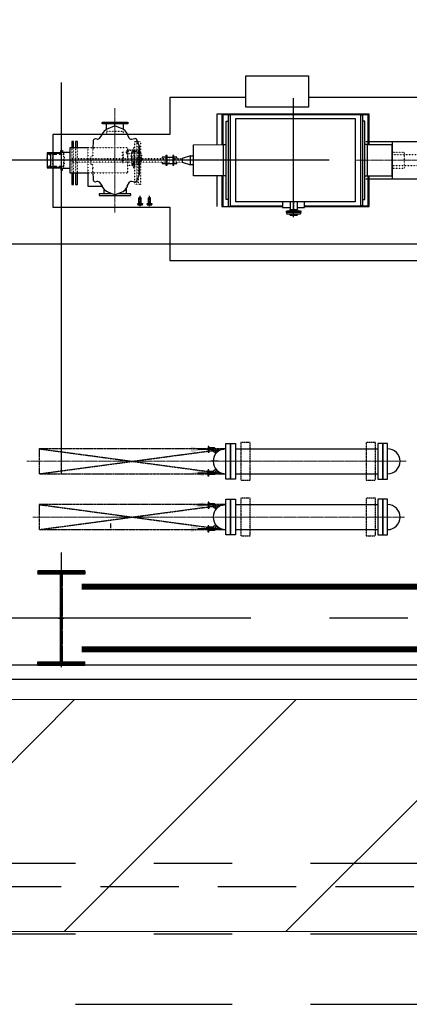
# Model space of a CAD drawing. Header units: inches. Extents: x -4968858 to -265257, y -220693 to 1871410.
# Tile 109 of 225: x -1905428 to -1899213, y 1132719 to 1148427. Entities that reach past the tile are written whole.
import ezdxf

# ---------------------------------------------------------------- set-up
doc = ezdxf.new("R2010")
doc.units = ezdxf.units.IN
doc.header["$MEASUREMENT"] = 0
for name, pattern in [('CENTER', [2, 1.25, -0.25, 0.25, -0.25]), ('CENTER2', [1.125, 0.75, -0.125, 0.125, -0.125]), ('CONTINOUS', [0]), ('DASHDOT', [1, 0.5, -0.25, 0, -0.25]), ('GTCHAIN', [24, 16, -3.2, 1.6, -3.2]), ('GTDASH', [12, 8, -4]), ('GTDOT', [6, 1.6, -4.4]), ('HIDDEN', [0.375, 0.25, -0.125]), ('PHANTOM', [2.5, 1.25, -0.25, 0.25, -0.25, 0.25, -0.25])]:
    doc.linetypes.add(name, pattern=pattern)
for name, color, linetype in [('0-7-COL', 2, 'CENTER'), ('BLDG_H', 9, 'Continuous'), ('COL', 2, 'CENTER'), ('DIM', 2, 'Continuous'), ('EQP', 1, 'Continuous'), ('EQP0', 3, 'Continuous'), ('GRID', 8, 'Continuous'), ('grid-20m', 53, 'Continuous'), ('HATCH', 9, 'Continuous'), ('MECH_EQ', 6, 'Continuous'), ('PIPE RACK', 150, 'Continuous'), ('STR', 2, 'Continuous'), ('WALL', 6, 'Continuous')]:
    doc.layers.add(name, color=color, linetype=linetype)
doc.layers.add('CEN', color=120, linetype='CENTER', lineweight=13)
doc.layers.add('P', color=250, linetype='Continuous', lineweight=100)

# ---------------------------------------------------------------- blocks, each defined once
blk = doc.blocks.new('AA')
at = {"color": 0, "linetype": 'ByBlock'}
blk.add_solid([(0, 0), (-4, 1), (-4, -1)], dxfattribs=at)
blk = doc.blocks.new('BFP')
at = {"layer": '0-7-COL', "linetype": 'CENTER2', "ltscale": 2}
for p, q in [((50400, 129130), (50400, 127233)), ((49833, 128222), (55077, 128222))]:
    blk.add_line(p, q, dxfattribs=at)
at = {"layer": 'CEN'}
for p, q in [((53250, 129055), (53250, 127389)), ((47941, 128222), (49426, 128222))]:
    blk.add_line(p, q, dxfattribs=at)
at = {"layer": 'DIM', "color": 1, "flags": 128}
for points in [[(52375, 127809), (54240, 127809), (54240, 128969), (52375, 128969), (52375, 129822), (44570, 129822), (44570, 129680)], [(44570, 127780), (44570, 127222), (50163, 127222), (50163, 127372), (51163, 127372), (51163, 127222), (52375, 127222), (52375, 127809)]]:
    blk.add_lwpolyline(points, dxfattribs=at)
at = {"layer": 'DIM', "color": 1}
blk.add_lwpolyline([(50163, 127372), (51163, 127372), (51163, 126872), (50163, 126872)], close=True, dxfattribs=at)
at = {"layer": 'EQP0'}
for p, q in [((50224, 128973), (50224, 128887)), ((50343, 128973), (50224, 128973)), ((50400, 128973), (50400, 128973)), ((50577, 128973), (50457, 128973)), ((50577, 128887), (50577, 128973)), ((50224, 128957), (49195, 128957)), ((49195, 128957), (49195, 128471)), ((49303, 128949), (49210, 128949)), ((49210, 128949), (49210, 128471)), ((49303, 128847), (49263, 128847)), ((49263, 128847), (49263, 127597)), ((49303, 127495), (49303, 128949)), ((49303, 128949), (49326, 128949)), ((50224, 128949), (49326, 128949)), ((49326, 128949), (49326, 127495)), ((49420, 127557), (49420, 128887)), ((49420, 128887), (50343, 128887)), ((50400, 128887), (50400, 128887)), ((50457, 128887), (51320, 128887)), ((51545, 128957), (50577, 128957)), ((51414, 128949), (50577, 128949)), ((51320, 128887), (51320, 127557)), ((51414, 127495), (51414, 128949)), ((51437, 128949), (51437, 127495)), ((51437, 128847), (51477, 128847)), ((51477, 128847), (51477, 127597)), ((51530, 128471), (51530, 128949)), ((51545, 128471), (51545, 128957)), ((51627, 128471), (51627, 128957)), ((52683, 128912), (52683, 128822)), ((52683, 128822), (52717, 128822)), ((52717, 128912), (52717, 128822)), ((52833, 128912), (52833, 128822)), ((52833, 128822), (52867, 128822)), ((52867, 128912), (52867, 128822)), ((53059, 128657), (53055, 128650)), ((53086, 128692), (53059, 128657)), ((53121, 128719), (53086, 128692)), ((53144, 128730), (53121, 128719)), ((53239, 128767), (53144, 128730)), ((53250, 128769), (53239, 128767)), ((53261, 128767), (53250, 128769)), ((53365, 128725), (53261, 128767)), ((53386, 128715), (53365, 128725)), ((53421, 128688), (53386, 128715)), ((53438, 128667), (53421, 128688)), ((53460, 128637), (53438, 128667)), ((53469, 128783), (53469, 128786)), ((48118, 128522), (49248, 128522)), ((48823, 128522), (48823, 127922)), ((52879, 128494), (52860, 128443)), ((52901, 128548), (52879, 128494)), ((52902, 128552), (52901, 128548)), ((52913, 128563), (52902, 128552)), ((52928, 128567), (52913, 128563)), ((52934, 128567), (52928, 128567)), ((52988, 128556), (52934, 128567)), ((52994, 128555), (52988, 128556)), ((53009, 128559), (52994, 128555)), ((53020, 128571), (53009, 128559)), ((53053, 128637), (53020, 128572)), ((53020, 128572), (53020, 128571)), ((53055, 128650), (53049, 128637)), ((53503, 128568), (53454, 128637)), ((53682, 128637), (53454, 128637)), ((53512, 128560), (53503, 128568)), ((53527, 128556), (53512, 128560)), ((53535, 128557), (53527, 128556)), ((53559, 128563), (53535, 128557)), ((53566, 128564), (53559, 128563)), ((53581, 128560), (53566, 128564)), ((53592, 128549), (53581, 128560)), ((53596, 128536), (53592, 128549)), ((53600, 128494), (53596, 128536)), ((53605, 128444), (53600, 128494)), ((53682, 128404), (53682, 128637)), ((53880, 128610), (53850, 128610)), ((53850, 128610), (53850, 128422)), ((53880, 128422), (53880, 128610)), ((53940, 128610), (53910, 128610)), ((53910, 128610), (53910, 128422)), ((53940, 128422), (53940, 128610)), ((48823, 128346), (48830, 128346)), ((49222, 128471), (48830, 128471)), ((48830, 128471), (48830, 127973)), ((49263, 128472), (49223, 128472)), ((49223, 128472), (49223, 127972)), ((51477, 128472), (51517, 128472)), ((51517, 128472), (51517, 127972)), ((51517, 128471), (51997, 128471)), ((51997, 128471), (51997, 127973)), ((52860, 128443), (52860, 128441)), ((52860, 128441), (52860, 128002)), ((53605, 128441), (53605, 128444)), ((53605, 128404), (53605, 128441)), ((53969, 128422), (53682, 128422)), ((53969, 128022), (53969, 128422)), ((54107, 128346), (53969, 128346)), ((54087, 128380), (54083, 128346)), ((54112, 128380), (54087, 128380)), ((54107, 128098), (54107, 128346)), ((54329, 128342), (54107, 128342)), ((54116, 128340), (54107, 128337)), ((54112, 128342), (54112, 128380)), ((54126, 128336), (54116, 128340)), ((54201, 128340), (54192, 128336)), ((54211, 128336), (54201, 128340)), ((54286, 128340), (54277, 128336)), ((54296, 128336), (54286, 128340)), ((54329, 128325), (54329, 128342)), ((51997, 128292), (52043, 128292)), ((52303, 128272), (52263, 128272)), ((52263, 128272), (52263, 128250)), ((52263, 128257), (52263, 128250)), ((52263, 128194), (52263, 128172)), ((52263, 128194), (52263, 128187)), ((52303, 128272), (52311, 128272)), ((52329, 128297), (52311, 128297)), ((52311, 128297), (52311, 128147)), ((52329, 128147), (52329, 128297)), ((52419, 128272), (52329, 128272)), ((52437, 128297), (52419, 128297)), ((52419, 128297), (52419, 128147)), ((52437, 128147), (52437, 128297)), ((52497, 128272), (52437, 128272)), ((52497, 128250), (52497, 128272)), ((52497, 128172), (52497, 128194)), ((54107, 128319), (54136, 128319)), ((54116, 128333), (54112, 128331)), ((54112, 128325), (54112, 128331)), ((54122, 128325), (54112, 128325)), ((54121, 128331), (54116, 128333)), ((54122, 128327), (54121, 128331)), ((54122, 128325), (54122, 128327)), ((54130, 128327), (54126, 128336)), ((54127, 128319), (54130, 128327)), ((54136, 128319), (54138, 128322)), ((54138, 128322), (54140, 128330)), ((54177, 128330), (54140, 128330)), ((54177, 128330), (54180, 128322)), ((54180, 128322), (54182, 128319)), ((54182, 128319), (54221, 128319)), ((54192, 128336), (54188, 128327)), ((54188, 128327), (54191, 128319)), ((54195, 128331), (54193, 128327)), ((54193, 128327), (54195, 128323)), ((54199, 128333), (54195, 128331)), ((54206, 128322), (54195, 128323)), ((54200, 128332), (54199, 128333)), ((54201, 128333), (54200, 128332)), ((54206, 128331), (54201, 128333)), ((54207, 128327), (54206, 128331)), ((54206, 128322), (54207, 128327)), ((54215, 128327), (54211, 128336)), ((54212, 128319), (54215, 128327)), ((54221, 128319), (54223, 128322)), ((54223, 128322), (54225, 128330)), ((54225, 128330), (54263, 128330)), ((54263, 128330), (54265, 128322)), ((54265, 128322), (54267, 128319)), ((54267, 128319), (54277, 128319)), ((54277, 128336), (54273, 128327)), ((54273, 128327), (54276, 128319)), ((54277, 128319), (54279, 128315)), ((54277, 128124), (54277, 128319)), ((54278, 128316), (54285, 128314)), ((54279, 128315), (54282, 128314)), ((54282, 128314), (54300, 128314)), ((54288, 128314), (54296, 128317)), ((54300, 128327), (54296, 128336)), ((54296, 128317), (54300, 128327)), ((54300, 128314), (54308, 128322)), ((54308, 128322), (54309, 128325)), ((54329, 128325), (54309, 128325)), ((54329, 128119), (54329, 128325)), ((48823, 128097), (48830, 128097)), ((52043, 128152), (51997, 128152)), ((52263, 128172), (52303, 128172)), ((52303, 128172), (52311, 128172)), ((52311, 128147), (52329, 128147)), ((52419, 128172), (52329, 128172)), ((52419, 128147), (52437, 128147)), ((52437, 128172), (52497, 128172)), ((53605, 128003), (53605, 128039)), ((53969, 128098), (54107, 128098)), ((54083, 128098), (54077, 128098)), ((54087, 128064), (54083, 128098)), ((54112, 128064), (54087, 128064)), ((54136, 128124), (54107, 128124)), ((54107, 128107), (54116, 128103)), ((54107, 128102), (54329, 128102)), ((54122, 128119), (54112, 128119)), ((54112, 128119), (54112, 128112)), ((54112, 128112), (54116, 128111)), ((54112, 128102), (54112, 128064)), ((54116, 128111), (54121, 128112)), ((54116, 128103), (54126, 128107)), ((54121, 128112), (54122, 128117)), ((54122, 128117), (54122, 128119)), ((54126, 128107), (54130, 128117)), ((54130, 128117), (54127, 128124)), ((54138, 128122), (54136, 128124)), ((54140, 128114), (54138, 128122)), ((54140, 128114), (54177, 128114)), ((54180, 128122), (54177, 128114)), ((54182, 128124), (54180, 128122)), ((54221, 128124), (54182, 128124)), ((54191, 128124), (54188, 128117)), ((54188, 128117), (54192, 128107)), ((54192, 128107), (54201, 128103)), ((54197, 128121), (54195, 128117)), ((54195, 128117), (54197, 128112)), ((54206, 128121), (54197, 128121)), ((54197, 128112), (54201, 128111)), ((54201, 128111), (54206, 128112)), ((54201, 128103), (54211, 128107)), ((54207, 128117), (54206, 128121)), ((54206, 128112), (54207, 128117)), ((54211, 128107), (54215, 128117)), ((54215, 128117), (54212, 128124)), ((54223, 128122), (54221, 128124)), ((54225, 128114), (54223, 128122)), ((54225, 128114), (54263, 128114)), ((54265, 128122), (54263, 128114)), ((54267, 128124), (54265, 128122)), ((54277, 128124), (54267, 128124)), ((54276, 128124), (54273, 128117)), ((54273, 128117), (54277, 128107)), ((54279, 128128), (54277, 128124)), ((54277, 128107), (54286, 128103)), ((54285, 128130), (54278, 128127)), ((54282, 128130), (54279, 128128)), ((54280, 128117), (54282, 128121)), ((54282, 128112), (54280, 128117)), ((54300, 128130), (54282, 128130)), ((54282, 128121), (54286, 128123)), ((54286, 128111), (54282, 128112)), ((54286, 128123), (54291, 128121)), ((54291, 128112), (54286, 128111)), ((54286, 128103), (54296, 128107)), ((54296, 128126), (54288, 128130)), ((54291, 128121), (54292, 128117)), ((54292, 128117), (54291, 128112)), ((54300, 128117), (54296, 128126)), ((54296, 128107), (54300, 128117)), ((54308, 128122), (54300, 128130)), ((54309, 128119), (54308, 128122)), ((54309, 128119), (54329, 128119)), ((54329, 128102), (54329, 128119)), ((49248, 127922), (48118, 127922)), ((48830, 127973), (49222, 127973)), ((49195, 127973), (49195, 127487)), ((49210, 127973), (49210, 127495)), ((49223, 127972), (49263, 127972)), ((51517, 127972), (51477, 127972)), ((51997, 127973), (51517, 127972)), ((51530, 127495), (51530, 127973)), ((51545, 127487), (51545, 127973)), ((51627, 127487), (51627, 127973)), ((52860, 128002), (52860, 128000)), ((52860, 128000), (52879, 127949)), ((52879, 127949), (52901, 127895)), ((52901, 127895), (52902, 127891)), ((52902, 127891), (52913, 127880)), ((52913, 127880), (52928, 127876)), ((52928, 127876), (52934, 127877)), ((52934, 127877), (52988, 127888)), ((52988, 127888), (52994, 127888)), ((52994, 127888), (53009, 127884)), ((53009, 127884), (53020, 127873)), ((53020, 127873), (53020, 127872)), ((53020, 127872), (53053, 127807)), ((53454, 127807), (53503, 127875)), ((53503, 127875), (53512, 127884)), ((53512, 127884), (53527, 127888)), ((53527, 127888), (53535, 127887)), ((53535, 127887), (53559, 127881)), ((53559, 127881), (53566, 127880)), ((53566, 127880), (53581, 127884)), ((53581, 127884), (53592, 127895)), ((53592, 127895), (53596, 127907)), ((53596, 127907), (53600, 127949)), ((53600, 127949), (53605, 128000)), ((53605, 128000), (53605, 128003)), ((53682, 128022), (53969, 128022)), ((53850, 128022), (53850, 127920)), ((53850, 127920), (53880, 127920)), ((53880, 127920), (53880, 128022)), ((53910, 128022), (53910, 127920)), ((53910, 127920), (53940, 127920)), ((53940, 127920), (53940, 128022)), ((53049, 127807), (53055, 127793)), ((53055, 127793), (53059, 127786)), ((53059, 127786), (53086, 127751)), ((53086, 127751), (53121, 127724)), ((53121, 127724), (53144, 127713)), ((53144, 127713), (53239, 127676)), ((53261, 127676), (53365, 127718)), ((53365, 127718), (53386, 127729)), ((53386, 127729), (53421, 127756)), ((53421, 127756), (53438, 127776)), ((53438, 127776), (53460, 127807)), ((49263, 127597), (49303, 127597)), ((51320, 127557), (49420, 127557)), ((51477, 127597), (51437, 127597)), ((53239, 127676), (53250, 127674)), ((53250, 127674), (53261, 127676)), ((49195, 127487), (50193, 127487)), ((49210, 127495), (49303, 127495)), ((49326, 127495), (49303, 127495)), ((49326, 127495), (50193, 127495)), ((50087, 127495), (51414, 127495)), ((50087, 127487), (51545, 127487)), ((51437, 127495), (51414, 127495)), ((51437, 127495), (51530, 127495)), ((51545, 127487), (51627, 127487))]:
    blk.add_line(p, q, dxfattribs=at)
at = {"layer": 'EQP0', "linetype": 'GTDASH'}
for p, q in [((50514, 129076), (50285, 129076)), ((50285, 129076), (50285, 129052)), ((50285, 129028), (50285, 129052)), ((50285, 129052), (50514, 129052)), ((50285, 129052), (50514, 129052)), ((50514, 129028), (50285, 129028)), ((50343, 129096), (50323, 129076)), ((50343, 129008), (50323, 129028)), ((50457, 129096), (50343, 129096)), ((50343, 128878), (50343, 129008)), ((50457, 129008), (50343, 129008)), ((50457, 129096), (50477, 129076)), ((50457, 129008), (50477, 129028)), ((50457, 128878), (50457, 129008)), ((50514, 129052), (50514, 129076)), ((50514, 129052), (50514, 129028)), ((50457, 128878), (50343, 128878)), ((53502, 128781), (52997, 128781)), ((52997, 128781), (52997, 128755)), ((52997, 128755), (53207, 128755)), ((53072, 128673), (53072, 128755)), ((53292, 128755), (53502, 128755)), ((53428, 128680), (53428, 128755)), ((53502, 128755), (53502, 128781)), ((53113, 127731), (53113, 127638)), ((53386, 127729), (53386, 127638)), ((53047, 127612), (53047, 127638)), ((53047, 127638), (53452, 127638)), ((53452, 127612), (53047, 127612)), ((53452, 127638), (53452, 127612))]:
    blk.add_line(p, q, dxfattribs=at)
at = {"layer": 'EQP0', "linetype": 'GTCHAIN'}
for p, q in [((50400, 128878), (50400, 129052)), ((52700, 128956), (52700, 128791)), ((52850, 128956), (52850, 128791)), ((53250, 128769), (53250, 128781)), ((53250, 127674), (53250, 127612))]:
    blk.add_line(p, q, dxfattribs=at)
at = {"layer": 'EQP0', "linetype": 'GTDOT'}
for p, q in [((52843, 127920), (52843, 128610)), ((52843, 128610), (52873, 128610)), ((52873, 128610), (52873, 127920)), ((52903, 127920), (52903, 128610)), ((52903, 128610), (52933, 128610)), ((52933, 128610), (52933, 127920)), ((53682, 128422), (53682, 128637)), ((48630, 128346), (48630, 128097)), ((48823, 128346), (48630, 128346)), ((53682, 128422), (53044, 128422)), ((53044, 128422), (53044, 128222)), ((53605, 128404), (53605, 128346)), ((53605, 128297), (53605, 128346)), ((53682, 128039), (53682, 128404)), ((53850, 128422), (53850, 128022)), ((53880, 128022), (53880, 128422)), ((53910, 128422), (53910, 128022)), ((53940, 128022), (53940, 128422)), ((53969, 128098), (53969, 128346)), ((54077, 128342), (54067, 128342)), ((54067, 128342), (54067, 128318)), ((54107, 128342), (54067, 128342)), ((54067, 128342), (54067, 128315)), ((54083, 128346), (54077, 128346)), ((54077, 128346), (54077, 128342)), ((54329, 128342), (54112, 128342)), ((54240, 128342), (54240, 128102)), ((54329, 128292), (54329, 128342)), ((48823, 128307), (48152, 128307)), ((52180, 128250), (52311, 128250)), ((52311, 128194), (52180, 128194)), ((52386, 128272), (52386, 128172)), ((52437, 128250), (53925, 128250)), ((53925, 128194), (52437, 128194)), ((52849, 128247), (52827, 128235)), ((52827, 128235), (52848, 128247)), ((52827, 128235), (52827, 128234)), ((52827, 128234), (52827, 128235)), ((52827, 128234), (52827, 128179)), ((52827, 128123), (52827, 128234)), ((52848, 128247), (52849, 128248)), ((52849, 128248), (52851, 128252)), ((52850, 128248), (52849, 128247)), ((52851, 128250), (52850, 128248)), ((52851, 128244), (52851, 128294)), ((52851, 128294), (52982, 128294)), ((52851, 128272), (52851, 128294)), ((52851, 128294), (52982, 128294)), ((52853, 128272), (52851, 128272)), ((52851, 128083), (52851, 128272)), ((52982, 128244), (52851, 128244)), ((52856, 128288), (52852, 128279)), ((52852, 128279), (52855, 128272)), ((52853, 128272), (52854, 128267)), ((52854, 128267), (52856, 128267)), ((52855, 128272), (52863, 128272)), ((52876, 128272), (52855, 128272)), ((52866, 128292), (52856, 128288)), ((52856, 128267), (52876, 128267)), ((52861, 128284), (52859, 128279)), ((52859, 128279), (52861, 128283)), ((52861, 128274), (52859, 128279)), ((52859, 128279), (52861, 128274)), ((52861, 128280), (52860, 128278)), ((52860, 128278), (52860, 128278)), ((52871, 128275), (52860, 128275)), ((52866, 128286), (52861, 128284)), ((52861, 128283), (52866, 128285)), ((52871, 128281), (52861, 128281)), ((52861, 128281), (52861, 128280)), ((52866, 128272), (52861, 128274)), ((52861, 128274), (52863, 128272)), ((52875, 128288), (52866, 128292)), ((52871, 128284), (52866, 128286)), ((52866, 128285), (52870, 128283)), ((52870, 128274), (52866, 128272)), ((52868, 128272), (52871, 128274)), ((52868, 128272), (52877, 128272)), ((52870, 128283), (52872, 128279)), ((52872, 128279), (52870, 128274)), ((52873, 128279), (52871, 128284)), ((52871, 128274), (52873, 128279)), ((52879, 128279), (52875, 128288)), ((52876, 128272), (52879, 128279)), ((52876, 128267), (52877, 128267)), ((52877, 128267), (52879, 128272)), ((52879, 128272), (52946, 128272)), ((52958, 128337), (52933, 128337)), ((52933, 128337), (52933, 128294)), ((52936, 128055), (52936, 128303)), ((52936, 128303), (53046, 128303)), ((52949, 128288), (52945, 128279)), ((52945, 128279), (52948, 128272)), ((52946, 128272), (52947, 128267)), ((52947, 128267), (52949, 128267)), ((52948, 128272), (52951, 128272)), ((52951, 128272), (52948, 128272)), ((52959, 128292), (52949, 128288)), ((52949, 128267), (52951, 128267)), ((52951, 128272), (52952, 128268)), ((52951, 128271), (52951, 128272)), ((52951, 128272), (52951, 128272)), ((52952, 128268), (52951, 128271)), ((52951, 128123), (52951, 128267)), ((52951, 128266), (52959, 128263)), ((52954, 128284), (52952, 128279)), ((52952, 128279), (52954, 128283)), ((52954, 128274), (52952, 128279)), ((52952, 128279), (52954, 128274)), ((52952, 128268), (52957, 128266)), ((52959, 128286), (52954, 128284)), ((52954, 128283), (52959, 128285)), ((52959, 128272), (52954, 128274)), ((52954, 128274), (52959, 128271)), ((52956, 128266), (52962, 128266)), ((52960, 128266), (52957, 128266)), ((52958, 128294), (52958, 128337)), ((52958, 128277), (52958, 128285)), ((52964, 128277), (52958, 128277)), ((52968, 128288), (52959, 128292)), ((52964, 128284), (52959, 128286)), ((52959, 128285), (52963, 128283)), ((52963, 128274), (52959, 128272)), ((52959, 128272), (52964, 128274)), ((52959, 128263), (52966, 128266)), ((52960, 128266), (52968, 128269)), ((52963, 128283), (52965, 128279)), ((52965, 128279), (52963, 128274)), ((52966, 128279), (52964, 128284)), ((52964, 128274), (52966, 128279)), ((52964, 128276), (52964, 128277)), ((52982, 128266), (52966, 128266)), ((52972, 128279), (52968, 128288)), ((52968, 128269), (52972, 128279)), ((52982, 128294), (52982, 128244)), ((52982, 128294), (52982, 128266)), ((52982, 128092), (52982, 128266)), ((52982, 128242), (52982, 128244)), ((52983, 128238), (52982, 128242)), ((52983, 128238), (52982, 128242)), ((52986, 128237), (52983, 128238)), ((52986, 128237), (52983, 128238)), ((52986, 128237), (52987, 128237)), ((52986, 128179), (52986, 128237)), ((52987, 128237), (52986, 128237)), ((52987, 128237), (52987, 128121)), ((52987, 128121), (52987, 128237)), ((53044, 128222), (53044, 128022)), ((53046, 128303), (53046, 128055)), ((53118, 128089), (53118, 128269)), ((53118, 128269), (53130, 128269)), ((53130, 128269), (53130, 128089)), ((53606, 128292), (53605, 128297)), ((53608, 128291), (53606, 128292)), ((53610, 128290), (53608, 128291)), ((53635, 128290), (53610, 128290)), ((53635, 128154), (53635, 128290)), ((53925, 128250), (53925, 128194)), ((54062, 128277), (54066, 128278)), ((54066, 128277), (54062, 128277)), ((54062, 128277), (54062, 128222)), ((54062, 128167), (54062, 128277)), ((54062, 128167), (54062, 128222)), ((54062, 128222), (54232, 128222)), ((54067, 128318), (54066, 128318)), ((54066, 128318), (54066, 128277)), ((54066, 128278), (54067, 128282)), ((54092, 128315), (54067, 128315)), ((54067, 128315), (54067, 128129)), ((54096, 128316), (54092, 128315)), ((54097, 128319), (54096, 128316)), ((54097, 128319), (54100, 128316)), ((54100, 128316), (54107, 128319)), ((54107, 128336), (54103, 128327)), ((54103, 128327), (54106, 128319)), ((54107, 128337), (54107, 128336)), ((54277, 128222), (54329, 128222)), ((54329, 128222), (54329, 128292)), ((54329, 128222), (54329, 128152)), ((48152, 128137), (48823, 128137)), ((48630, 128097), (48823, 128097)), ((52827, 128123), (52827, 128179)), ((52827, 128179), (52986, 128179)), ((52827, 128122), (52827, 128123)), ((52848, 128110), (52827, 128123)), ((52827, 128123), (52827, 128123)), ((52849, 128110), (52827, 128122)), ((52849, 128109), (52848, 128110)), ((52850, 128109), (52849, 128110)), ((52851, 128106), (52849, 128109)), ((52851, 128107), (52850, 128109)), ((52851, 128064), (52851, 128114)), ((52851, 128114), (52982, 128114)), ((52938, 128083), (52851, 128083)), ((52982, 128064), (52851, 128064)), ((52853, 128086), (52854, 128090)), ((52879, 128086), (52853, 128086)), ((52854, 128090), (52856, 128091)), ((52856, 128091), (52876, 128091)), ((52859, 128079), (52861, 128083)), ((52861, 128074), (52859, 128079)), ((52861, 128078), (52860, 128079)), ((52860, 128079), (52860, 128079)), ((52861, 128083), (52866, 128085)), ((52861, 128077), (52861, 128078)), ((52871, 128077), (52861, 128077)), ((52866, 128072), (52861, 128074)), ((52866, 128085), (52870, 128083)), ((52870, 128074), (52866, 128072)), ((52870, 128083), (52872, 128079)), ((52872, 128079), (52870, 128074)), ((52876, 128091), (52877, 128090)), ((52877, 128090), (52879, 128086)), ((52933, 128021), (52933, 128064)), ((53046, 128055), (52936, 128055)), ((52942, 128086), (52938, 128086)), ((52938, 128086), (52938, 128064)), ((52938, 128064), (53069, 128064)), ((52942, 128086), (52939, 128079)), ((52939, 128079), (52943, 128069)), ((52951, 128085), (52942, 128085)), ((52943, 128069), (52953, 128065)), ((52947, 128090), (52946, 128086)), ((52946, 128086), (52951, 128086)), ((52946, 128079), (52948, 128084)), ((52948, 128074), (52946, 128079)), ((52949, 128091), (52947, 128090)), ((52951, 128083), (52947, 128083)), ((52948, 128084), (52953, 128086)), ((52953, 128072), (52948, 128074)), ((52951, 128091), (52949, 128091)), ((52951, 128091), (52951, 128122)), ((52959, 128095), (52951, 128091)), ((52951, 128087), (52952, 128090)), ((52951, 128086), (52951, 128087)), ((52951, 128085), (52951, 128083)), ((52956, 128091), (52952, 128089)), ((52952, 128090), (52955, 128091)), ((52952, 128079), (52954, 128083)), ((52954, 128074), (52952, 128079)), ((52953, 128086), (52958, 128084)), ((52958, 128074), (52953, 128072)), ((52953, 128065), (52962, 128069)), ((52954, 128083), (52959, 128085)), ((52959, 128072), (52954, 128074)), ((52962, 128088), (52955, 128091)), ((52958, 128084), (52960, 128079)), ((52964, 128081), (52958, 128081)), ((52958, 128081), (52958, 128073)), ((52960, 128079), (52958, 128074)), ((52958, 128064), (52958, 128021)), ((52966, 128092), (52959, 128095)), ((52959, 128085), (52963, 128083)), ((52963, 128074), (52959, 128072)), ((52966, 128079), (52962, 128088)), ((52962, 128069), (52966, 128079)), ((52963, 128083), (52965, 128079)), ((52965, 128079), (52963, 128074)), ((52964, 128082), (52964, 128081)), ((52982, 128092), (52966, 128092)), ((52983, 128119), (52982, 128116)), ((52982, 128116), (52983, 128119)), ((52982, 128116), (52982, 128114)), ((52982, 128114), (52982, 128064)), ((53069, 128114), (52982, 128114)), ((52986, 128121), (52983, 128119)), ((52983, 128119), (52986, 128121)), ((52986, 128179), (52986, 128121)), ((52987, 128121), (52986, 128121)), ((52986, 128121), (52987, 128121)), ((53036, 128088), (53032, 128079)), ((53032, 128079), (53036, 128069)), ((53046, 128092), (53036, 128088)), ((53036, 128069), (53046, 128065)), ((53039, 128079), (53041, 128084)), ((53041, 128074), (53039, 128079)), ((53041, 128084), (53046, 128086)), ((53046, 128072), (53041, 128074)), ((53055, 128088), (53046, 128092)), ((53046, 128086), (53051, 128084)), ((53051, 128074), (53046, 128072)), ((53046, 128065), (53055, 128069)), ((53051, 128084), (53053, 128079)), ((53053, 128079), (53051, 128074)), ((53059, 128079), (53055, 128088)), ((53055, 128069), (53059, 128079)), ((53069, 128064), (53069, 128114)), ((53130, 128089), (53118, 128089)), ((53605, 128147), (53606, 128152)), ((53605, 128039), (53605, 128147)), ((53606, 128152), (53608, 128152)), ((53608, 128152), (53610, 128154)), ((53610, 128154), (53635, 128154)), ((54066, 128167), (54062, 128167)), ((54066, 128165), (54062, 128167)), ((54066, 128126), (54066, 128167)), ((54067, 128162), (54066, 128165)), ((54067, 128126), (54066, 128126)), ((54067, 128129), (54092, 128129)), ((54067, 128129), (54067, 128102)), ((54067, 128126), (54067, 128102)), ((54067, 128102), (54077, 128102)), ((54067, 128102), (54107, 128102)), ((54077, 128098), (54077, 128102)), ((54092, 128129), (54096, 128127)), ((54096, 128127), (54097, 128124)), ((54100, 128127), (54097, 128124)), ((54107, 128124), (54100, 128127)), ((54106, 128125), (54103, 128117)), ((54103, 128117), (54107, 128107)), ((54107, 128107), (54107, 128107)), ((54112, 128102), (54329, 128102)), ((54329, 128102), (54329, 128152)), ((52873, 127920), (52843, 127920)), ((52933, 127920), (52903, 127920)), ((52958, 128021), (52933, 128021)), ((53044, 128022), (53682, 128022)), ((53112, 127807), (53112, 127762)), ((53112, 127762), (53387, 127762)), ((53387, 127762), (53387, 127807))]:
    blk.add_line(p, q, dxfattribs=at)
at = {"layer": 'EQP0'}
for points in [[(52662, 128922), (52737, 128922), (52737, 128932), (52662, 128932)], [(52662, 128922), (52737, 128922), (52737, 128912), (52662, 128912)], [(52812, 128922), (52887, 128922), (52887, 128932), (52812, 128932)], [(52812, 128922), (52887, 128922), (52887, 128912), (52812, 128912)]]:
    blk.add_lwpolyline(points, close=True, dxfattribs=at)
at = {"layer": 'EQP0', "flags": 128}
blk.add_lwpolyline([(52180, 128250), (52043, 128292), (52043, 128152), (52180, 128194), (52180, 128250)], dxfattribs=at)
blk = doc.blocks.new('A$C1C927E47')
at = {"layer": 'COL', "linetype": 'CONTINOUS'}
h = blk.add_hatch(dxfattribs=at)
h.set_pattern_fill('ANSI31', color=1, scale=100, style=0)
h.paths.add_polyline_path([(375, 750), (0, 750), (0, 700), (375, 700)])
h.paths.add_polyline_path([(0, 750), (-375, 750), (-375, 700), (0, 700)])
h.paths.add_polyline_path([(16, 0), (0, 0), (0, -700), (16, -700)])
h.paths.add_polyline_path([(16, 700), (0, 700), (0, 0), (16, 0)])
h.paths.add_polyline_path([(0, 700), (-16, 700), (-16, 0), (0, 0)])
h.paths.add_polyline_path([(0, 0), (-16, 0), (-16, -700), (0, -700)])
h.paths.add_polyline_path([(0, -700), (-375, -700), (-375, -750), (0, -750)])
h.paths.add_polyline_path([(375, -700), (0, -700), (0, -750), (375, -750)])
at = {"layer": 'COL', "color": 1, "linetype": 'CONTINOUS'}
for p, q in [((375, 750), (-375, 750)), ((375, 700), (-375, 700)), ((16, -700), (16, 700)), ((375, 750), (375, 700)), ((-375, -700), (375, -700)), ((-375, -750), (-375, -700)), ((-375, -750), (375, -750)), ((375, -750), (375, -700))]:
    blk.add_line(p, q, dxfattribs=at)
at = {"layer": 'COL', "color": 1}
for p, q in [((-375, 750), (-375, 700)), ((-16, -700), (-16, 700))]:
    blk.add_line(p, q, dxfattribs=at)
at = {"layer": 'COL', "ltscale": 250}
for p, q in [((0, -782), (0, 782)), ((44, 0), (-44, 0))]:
    blk.add_line(p, q, dxfattribs=at)
blk = doc.blocks.new('TG')
at = {"layer": 'BLDG_H', "linetype": 'Continuous'}
blk.add_line((595070, 168780), (595070, 168664), dxfattribs=at)
at = {"layer": 'BLDG_H', "color": 9, "linetype": 'Continuous'}
blk.add_line((596139, 167065), (596060, 167065), dxfattribs=at)
at = {"layer": 'CEN'}
for p, q in [((595070, 165730), (595070, 171776)), ((595960, 165823), (595960, 171751))]:
    blk.add_line(p, q, dxfattribs=at)
at = {"layer": 'GRID', "linetype": 'CENTER', "ltscale": 5000}
for p, q in [((597570, 209303), (597570, 113776)), ((559027, 166276), (599026, 166276))]:
    blk.add_line(p, q, dxfattribs=at)
at = {"layer": 'GRID'}
for p, q in [((594928, 168758), (594882, 168711)), ((594882, 168711), (594882, 168632)), ((595211, 168758), (595258, 168711)), ((595258, 168711), (595258, 168632)), ((595818, 168758), (595772, 168711)), ((595772, 168711), (595772, 168632)), ((596101, 168758), (596148, 168711)), ((596148, 168711), (596148, 168632))]:
    blk.add_line(p, q, dxfattribs=at)
at = {"layer": 'MECH_EQ'}
for p, q in [((594870, 169054), (594870, 171328)), ((595270, 169054), (595270, 171328)), ((595760, 169054), (595760, 171328)), ((596160, 169054), (596160, 171328)), ((594911, 168776), (594857, 168722)), ((594857, 168722), (594857, 168632)), ((594946, 168740), (594907, 168701)), ((595194, 168740), (595233, 168701)), ((595229, 168776), (595283, 168722)), ((595283, 168722), (595283, 168632)), ((595801, 168776), (595747, 168722)), ((595747, 168722), (595747, 168632)), ((595836, 168740), (595797, 168701)), ((596084, 168740), (596123, 168701)), ((596119, 168776), (596173, 168722)), ((596173, 168722), (596173, 168632)), ((594832, 168632), (594832, 168622)), ((594832, 168632), (594932, 168632)), ((594832, 168622), (594932, 168622)), ((594907, 168701), (594907, 168632)), ((594932, 168632), (594932, 168622)), ((595308, 168632), (595208, 168632)), ((595208, 168632), (595208, 168622)), ((595308, 168622), (595208, 168622)), ((595233, 168701), (595233, 168632)), ((595308, 168632), (595308, 168622)), ((595722, 168632), (595822, 168632)), ((595722, 168632), (595722, 168622)), ((595722, 168622), (595822, 168622)), ((595797, 168701), (595797, 168632)), ((595822, 168632), (595822, 168622)), ((596098, 168632), (596098, 168622)), ((596198, 168632), (596098, 168632)), ((596198, 168622), (596098, 168622)), ((596123, 168701), (596123, 168632)), ((596198, 168632), (596198, 168622))]:
    blk.add_line(p, q, dxfattribs=at)
at = {"layer": 'MECH_EQ', "color": 9, "linetype": 'PHANTOM'}
for p, q in [((595270, 165922), (594870, 168900)), ((594870, 165922), (595270, 168900)), ((594870, 168900), (594870, 165922)), ((595270, 168900), (594870, 168900)), ((595270, 165922), (595270, 168900)), ((596160, 165922), (595760, 168900)), ((595760, 165922), (596160, 168900)), ((595760, 168900), (595760, 165922)), ((596160, 168900), (595760, 168900)), ((596160, 165922), (596160, 168900)), ((594870, 165922), (595270, 165922)), ((595760, 165922), (596160, 165922))]:
    blk.add_line(p, q, dxfattribs=at)
at = {"layer": 'MECH_EQ'}
for points in [[(595355, 171482), (594785, 171482), (594785, 171405), (595355, 171405)], [(595355, 171405), (594785, 171405), (594785, 171328), (595355, 171328)], [(596245, 171482), (595675, 171482), (595675, 171405), (596245, 171405)], [(596245, 171405), (595675, 171405), (595675, 171328), (596245, 171328)], [(595355, 168977), (594785, 168977), (594785, 169054), (595355, 169054)], [(596245, 168977), (595675, 168977), (595675, 169054), (596245, 169054)], [(595355, 168900), (594785, 168900), (594785, 168977), (595355, 168977)], [(596245, 168900), (595675, 168900), (595675, 168977), (596245, 168977)]]:
    blk.add_lwpolyline(points, close=True, dxfattribs=at)
at = {"layer": 'MECH_EQ', "linetype": 'HIDDEN'}
for points in [[(595370, 171291), (594770, 171291), (594770, 171141), (595370, 171141)], [(596260, 171291), (595660, 171291), (595660, 171141), (596260, 171141)], [(595370, 169290), (594770, 169290), (594770, 169140), (595370, 169140)], [(596260, 169290), (595660, 169290), (595660, 169140), (596260, 169140)]]:
    blk.add_lwpolyline(points, close=True, dxfattribs=at)
at = {"layer": 'MECH_EQ'}
for points in [[(594882, 168710), (594882, 168454)], [(595258, 168710), (595258, 168454)], [(595772, 168710), (595772, 168454)], [(596148, 168710), (596148, 168454)]]:
    blk.add_lwpolyline(points, dxfattribs=at)
for centre, start, end in [((595070, 171482), 0, 180), ((595960, 171482), 0, 180), ((595070, 168900), 180, 0), ((595960, 168900), 180, 0)]:
    blk.add_arc(centre, 200, start, end, dxfattribs=at)
at = {"layer": 'STR', "color": 7, "linetype": 'DASHDOT', "const_width": 100}
for points in [[(597070, 175951), (597070, 166601)], [(598070, 175951), (598070, 166601)]]:
    blk.add_lwpolyline(points, dxfattribs=at)
at = {"layer": 'WALL'}
for p, q in [((598320, 179276), (598320, 114876)), ((598550, 179276), (598550, 114646))]:
    blk.add_line(p, q, dxfattribs=at)
at = {"layer": 'EQP', "rotation": 270}
blk.add_blockref('BFP', (462046, 220383), dxfattribs=at)
at = {"layer": 'HATCH', "rotation": 270}
blk.add_blockref('A$C1C927E47', (597570, 166276), dxfattribs=at)
at = {"layer": 'MECH_EQ', "yscale": 50, "zscale": 50}
for p, xscale, rotation in [((594882, 168544), 50, 90), ((595258, 168347), -50, 90), ((595772, 168347), 50, 270), ((596148, 168544), -50, 270)]:
    blk.add_blockref('AA', p, dxfattribs=dict(at, xscale=xscale, rotation=rotation))

msp = doc.modelspace()

# ---------------------------------------------------------------- linework, layer by layer
at = {"color": 8, "linetype": 'CENTER', "ltscale": 5000}
for p, q in [((-1990787.3, 1134968.6), (-1793177.1, 1134968.6)), ((-1990787.3, 1133843.6), (-1823986.4, 1133843.6))]:
    msp.add_line(p, q, dxfattribs=at)
at = {"color": 8, "linetype": 'HIDDEN', "ltscale": 10000}
msp.add_line((-1990787.3, 1132718.6), (-1793177.1, 1132718.6), dxfattribs=at)
at = {"layer": 'grid-20m', "linetype": 'PHANTOM', "ltscale": 12000}
msp.add_line((-488163.4, 1144843.6), (-2426613.7, 1144843.6), dxfattribs=at)
at = {"layer": 'P', "color": 142, "linetype": 'HIDDEN', "lineweight": 30, "ltscale": 5000}
msp.add_line((-1878515.1, 1134594), (-1951823.1, 1134594), dxfattribs=at)

# ---------------------------------------------------------------- next in the draw order: block references
at = {"layer": 'PIPE RACK', "linetype": 'CONTINOUS', "lineweight": 15, "rotation": 270}
msp.add_blockref('TG', (-2071041.4, 1736451.5), dxfattribs=at)

# ---------------------------------------------------------------- next in the draw order: hatches: boundary and pattern name
at = {"layer": 'PIPE RACK', "linetype": 'CONTINOUS', "lineweight": 15}
h = msp.add_hatch(dxfattribs=at)
h.set_pattern_fill('ANSI31', color=256, scale=20000)
h.set_pattern_definition([(45, (-3306442, 944843.6), (-1767.767, 1767.767), [])])
h.paths.add_polyline_path([(-1862765.1, 1133881.6), (-1955765.1, 1133881.6), (-1955765.1, 1137581.6), (-1862765.1, 1137581.6)])

# ---------------------------------------------------------------- next in the draw order: linework, layer by layer
msp.add_lwpolyline([(-1862765.1, 1133881.6), (-1955765.1, 1133881.6), (-1955765.1, 1137581.6), (-1862765.1, 1137581.6)], close=True, dxfattribs=at)

doc.saveas('drawing.dxf')
